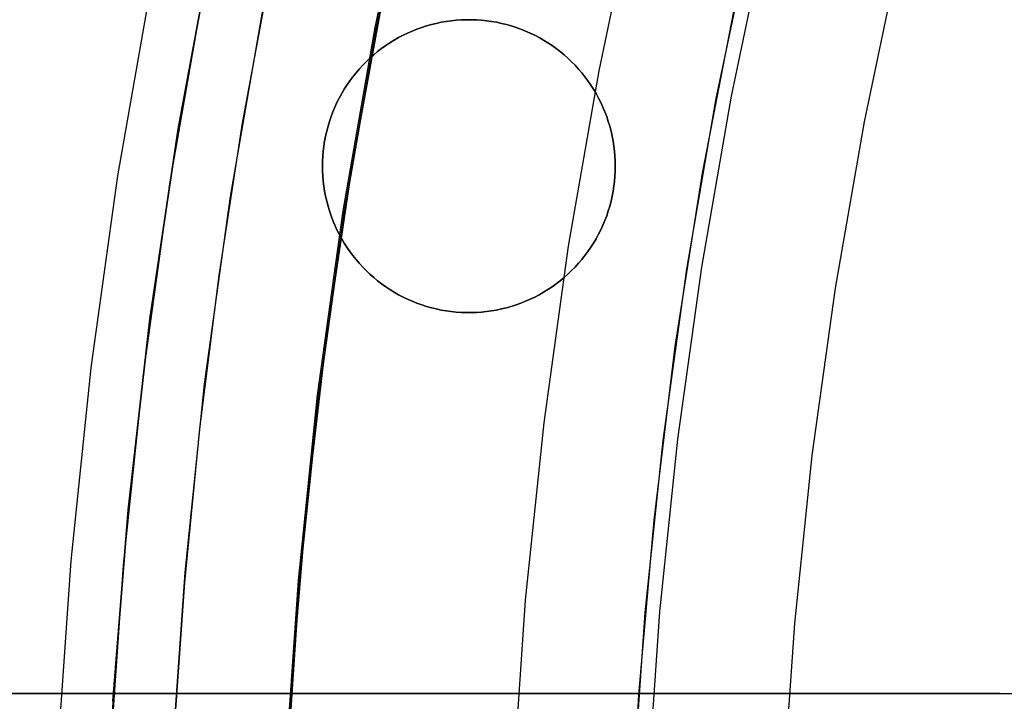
# Model space of a CAD drawing. Header units: millimetres. Extents: x 9001 to 10165, y -167 to 850.
# Tile 45 of 216: x 9533.56 to 9541.97, y 485.78 to 491.6. Entities that reach past the tile are written whole.
import ezdxf

# ---------------------------------------------------------------- set-up
doc = ezdxf.new("R2010")
doc.units = ezdxf.units.MM
for name, color, linetype in [('1', 7, 'Continuous'), ('COLOR EXT', 7, 'Continuous'), ('luz', 7, 'Continuous'), ('PLASTICO NEGRO', 7, 'Continuous')]:
    doc.layers.add(name, color=color, linetype=linetype)

msp = doc.modelspace()

# ---------------------------------------------------------------- linework, layer by layer
at = {"layer": '1', "color": 250, "true_color": 0x111111}
for p, q in [((9536.936, 493.0793, 89.1312), (9536.6095, 491.5257, 89.1312)), ((9536.6095, 491.5257, 92.3996), (9536.936, 493.0793, 92.3996)), ((9539.5111, 490.9226, 98.6312), (9539.8133, 492.3685, 98.6312)), ((9535.4677, 490.7135, 89.1312), (9535.7056, 492.0091, 89.1312)), ((9534.8466, 490.1951, 228.5255), (9535.1282, 491.8104, 228.5255)), ((9536.4026, 490.3406, 95.6679), (9536.6729, 491.8219, 95.6679)), ((9539.3944, 490.2857, 98.6312), (9539.6785, 491.7537, 98.6312)), ((9535.364, 490.0864, 89.1312), (9535.6404, 491.6779, 89.1312)), ((9536.6095, 491.5257, 89.1312), (9536.3368, 489.9618, 89.1312)), ((9536.3368, 489.9618, 92.3996), (9536.6095, 491.5257, 92.3996)), ((9539.2588, 489.4672, 98.6312), (9539.5111, 490.9226, 98.6312)), ((9535.2663, 489.4118, 89.1312), (9535.4677, 490.7135, 89.1312)), ((9536.1806, 488.8514, 95.6679), (9536.4026, 490.3406, 95.6679)), ((9539.1614, 488.8086, 98.6312), (9539.3944, 490.2857, 98.6312)), ((9534.6209, 488.5711, 228.5255), (9534.8466, 490.1951, 228.5255)), ((9535.1425, 488.4864, 89.1312), (9535.364, 490.0864, 89.1312)), ((9536.3368, 489.9618, 89.1312), (9536.1183, 488.3893, 89.1312)), ((9536.1183, 488.3893, 92.3996), (9536.3368, 489.9618, 92.3996)), ((9539.0566, 488.0039, 98.6312), (9539.2588, 489.4672, 98.6312)), ((9535.1016, 488.1049, 89.1312), (9535.2663, 489.4118, 89.1312)), ((9536.0072, 487.3557, 95.6679), (9536.1806, 488.8514, 95.6679)), ((9538.98, 487.3243, 98.6312), (9539.1614, 488.8086, 98.6312)), ((9534.4514, 486.9403, 228.5255), (9534.6209, 488.5711, 228.5255)), ((9534.9761, 486.8797, 89.1312), (9535.1425, 488.4864, 89.1312)), ((9536.1183, 488.3893, 89.1312), (9535.9541, 486.8103, 89.1312)), ((9535.9541, 486.8103, 92.3996), (9536.1183, 488.3893, 92.3996)), ((9534.9735, 486.7938, 89.1312), (9535.1016, 488.1049, 89.1312)), ((9538.9047, 486.5346, 98.6312), (9539.0566, 488.0039, 98.6312)), ((9535.8829, 485.8552, 95.6679), (9536.0072, 487.3557, 95.6679)), ((9538.8502, 485.8346, 98.6312), (9538.98, 487.3243, 98.6312)), ((9534.3383, 485.3046, 228.5255), (9534.4514, 486.9403, 228.5255)), ((9534.8651, 485.2682, 89.1312), (9534.9761, 486.8797, 89.1312)), ((9534.882, 485.4796, 89.1312), (9534.9735, 486.7938, 89.1312)), ((9535.9541, 486.8103, 89.1312), (9535.8446, 485.2265, 89.1312)), ((9535.8446, 485.2265, 92.3996), (9535.9541, 486.8103, 92.3996)), ((9538.8033, 485.061, 98.6312), (9538.9047, 486.5346, 98.6312)), ((9535.808, 484.3515, 95.6679), (9535.8829, 485.8552, 95.6679)), ((9538.7723, 484.3413, 98.6312), (9538.8502, 485.8346, 98.6312))]:
    msp.add_line(p, q, dxfattribs=at)
at = {"layer": '1', "color": 7, "true_color": 0xf4f4f4}
for p, q in [((9541.933, 485.8462, 279.75), (9527.933, 485.8462, 279.75)), ((9527.933, 485.8462, 282.75), (9541.933, 485.8462, 282.75)), ((9541.933, 485.8462, 281.25), (9527.933, 485.8462, 281.25)), ((9534.933, 485.8462, 279.75), (9534.933, 485.8462, 282.75)), ((9542.0366, 485.8444, 279.75), (9541.933, 485.8462, 279.75)), ((9541.933, 485.8462, 282.75), (9542.0366, 485.8444, 282.75)), ((9541.933, 485.8462, 279.75), (9541.933, 485.8462, 282.75)), ((9542.0366, 485.8444, 281.25), (9541.933, 485.8462, 281.25))]:
    msp.add_line(p, q, dxfattribs=at)
at = {"layer": 'COLOR EXT', "color": 30, "true_color": 0xff8d00}
for p, q in [((9537.0381, 491.5427, 21.2621), (9537.0796, 491.5545, 21.2621)), ((9537.0796, 491.5545, 19.1621), (9537.0381, 491.5427, 19.1621)), ((9537.0381, 491.5427, 20.2121), (9537.0796, 491.5545, 20.2121)), ((9537.0796, 491.5545, 21.2621), (9537.1215, 491.5648, 21.2621)), ((9537.1215, 491.5648, 19.1621), (9537.0796, 491.5545, 19.1621)), ((9537.0796, 491.5545, 20.2121), (9537.1215, 491.5648, 20.2121)), ((9537.1215, 491.5648, 21.2621), (9537.1637, 491.5737, 21.2621)), ((9537.1637, 491.5737, 19.1621), (9537.1215, 491.5648, 19.1621)), ((9537.1215, 491.5648, 20.2121), (9537.1637, 491.5737, 20.2121)), ((9537.1637, 491.5737, 21.2621), (9537.2062, 491.5811, 21.2621)), ((9537.2062, 491.5811, 19.1621), (9537.1637, 491.5737, 19.1621)), ((9537.1637, 491.5737, 20.2121), (9537.2062, 491.5811, 20.2121)), ((9537.2062, 491.5811, 21.2621), (9537.249, 491.5871, 21.2621)), ((9537.249, 491.5871, 19.1621), (9537.2062, 491.5811, 19.1621)), ((9537.2062, 491.5811, 20.2121), (9537.249, 491.5871, 20.2121)), ((9537.249, 491.5871, 21.2621), (9537.2919, 491.5915, 21.2621)), ((9537.2919, 491.5915, 19.1621), (9537.249, 491.5871, 19.1621)), ((9537.249, 491.5871, 20.2121), (9537.2919, 491.5915, 20.2121)), ((9537.2919, 491.5915, 21.2621), (9537.3349, 491.5945, 21.2621)), ((9537.3349, 491.5945, 19.1621), (9537.2919, 491.5915, 19.1621)), ((9537.2919, 491.5915, 20.2121), (9537.3349, 491.5945, 20.2121)), ((9537.3349, 491.5945, 21.2621), (9537.3781, 491.596, 21.2621)), ((9537.3781, 491.596, 19.1621), (9537.3349, 491.5945, 19.1621)), ((9537.3349, 491.5945, 20.2121), (9537.3781, 491.596, 20.2121)), ((9537.3781, 491.596, 21.2621), (9537.4212, 491.596, 21.2621)), ((9537.4212, 491.596, 19.1621), (9537.3781, 491.596, 19.1621)), ((9537.3781, 491.596, 20.2121), (9537.4212, 491.596, 20.2121)), ((9537.4212, 491.596, 21.2621), (9537.4643, 491.5945, 21.2621)), ((9537.4643, 491.5945, 19.1621), (9537.4212, 491.596, 19.1621)), ((9537.4212, 491.596, 20.2121), (9537.4643, 491.5945, 20.2121)), ((9537.4643, 491.5945, 21.2621), (9537.5074, 491.5915, 21.2621)), ((9537.5074, 491.5915, 19.1621), (9537.4643, 491.5945, 19.1621)), ((9537.4643, 491.5945, 20.2121), (9537.5074, 491.5915, 20.2121)), ((9537.5074, 491.5915, 21.2621), (9537.5503, 491.5871, 21.2621)), ((9537.5503, 491.5871, 19.1621), (9537.5074, 491.5915, 19.1621)), ((9537.5074, 491.5915, 20.2121), (9537.5503, 491.5871, 20.2121)), ((9537.5503, 491.5871, 21.2621), (9537.5931, 491.5811, 21.2621)), ((9537.5931, 491.5811, 19.1621), (9537.5503, 491.5871, 19.1621)), ((9537.5503, 491.5871, 20.2121), (9537.5931, 491.5811, 20.2121)), ((9537.5931, 491.5811, 21.2621), (9537.6356, 491.5737, 21.2621)), ((9537.6356, 491.5737, 19.1621), (9537.5931, 491.5811, 19.1621)), ((9537.5931, 491.5811, 20.2121), (9537.6356, 491.5737, 20.2121)), ((9537.6356, 491.5737, 21.2621), (9537.6778, 491.5648, 21.2621)), ((9537.6778, 491.5648, 19.1621), (9537.6356, 491.5737, 19.1621)), ((9537.6356, 491.5737, 20.2121), (9537.6778, 491.5648, 20.2121)), ((9537.6778, 491.5648, 21.2621), (9537.7197, 491.5545, 21.2621)), ((9537.7197, 491.5545, 19.1621), (9537.6778, 491.5648, 19.1621)), ((9537.6778, 491.5648, 20.2121), (9537.7197, 491.5545, 20.2121)), ((9537.7197, 491.5545, 21.2621), (9537.7612, 491.5427, 21.2621)), ((9537.7612, 491.5427, 19.1621), (9537.7197, 491.5545, 19.1621)), ((9537.7197, 491.5545, 20.2121), (9537.7612, 491.5427, 20.2121)), ((9536.8379, 491.4629, 21.2621), (9536.8768, 491.4816, 21.2621)), ((9536.8768, 491.4816, 19.1621), (9536.8379, 491.4629, 19.1621)), ((9536.8379, 491.4629, 20.2121), (9536.8768, 491.4816, 20.2121)), ((9536.8768, 491.4816, 21.2621), (9536.9163, 491.4989, 21.2621)), ((9536.9163, 491.4989, 19.1621), (9536.8768, 491.4816, 19.1621)), ((9536.8768, 491.4816, 20.2121), (9536.9163, 491.4989, 20.2121)), ((9536.9163, 491.4989, 21.2621), (9536.9564, 491.5149, 21.2621)), ((9536.9564, 491.5149, 19.1621), (9536.9163, 491.4989, 19.1621)), ((9536.9163, 491.4989, 20.2121), (9536.9564, 491.5149, 20.2121)), ((9536.9564, 491.5149, 21.2621), (9536.997, 491.5295, 21.2621)), ((9536.997, 491.5295, 19.1621), (9536.9564, 491.5149, 19.1621)), ((9536.9564, 491.5149, 20.2121), (9536.997, 491.5295, 20.2121)), ((9536.997, 491.5295, 21.2621), (9537.0381, 491.5427, 21.2621)), ((9537.0381, 491.5427, 19.1621), (9536.997, 491.5295, 19.1621)), ((9536.997, 491.5295, 20.2121), (9537.0381, 491.5427, 20.2121)), ((9537.7612, 491.5427, 21.2621), (9537.8023, 491.5295, 21.2621)), ((9537.8023, 491.5295, 19.1621), (9537.7612, 491.5427, 19.1621)), ((9537.7612, 491.5427, 20.2121), (9537.8023, 491.5295, 20.2121)), ((9537.8023, 491.5295, 21.2621), (9537.8429, 491.5149, 21.2621)), ((9537.8429, 491.5149, 19.1621), (9537.8023, 491.5295, 19.1621)), ((9537.8023, 491.5295, 20.2121), (9537.8429, 491.5149, 20.2121)), ((9537.8429, 491.5149, 21.2621), (9537.883, 491.4989, 21.2621)), ((9537.883, 491.4989, 19.1621), (9537.8429, 491.5149, 19.1621)), ((9537.8429, 491.5149, 20.2121), (9537.883, 491.4989, 20.2121)), ((9537.883, 491.4989, 21.2621), (9537.9225, 491.4816, 21.2621)), ((9537.9225, 491.4816, 19.1621), (9537.883, 491.4989, 19.1621)), ((9537.883, 491.4989, 20.2121), (9537.9225, 491.4816, 20.2121)), ((9537.9225, 491.4816, 21.2621), (9537.9614, 491.4629, 21.2621)), ((9537.9614, 491.4629, 19.1621), (9537.9225, 491.4816, 19.1621)), ((9537.9225, 491.4816, 20.2121), (9537.9614, 491.4629, 20.2121)), ((9536.6896, 491.3749, 21.2621), (9536.7255, 491.3988, 21.2621)), ((9536.7255, 491.3988, 19.1621), (9536.6896, 491.3749, 19.1621)), ((9536.6896, 491.3749, 20.2121), (9536.7255, 491.3988, 20.2121)), ((9536.7255, 491.3988, 21.2621), (9536.7622, 491.4214, 21.2621)), ((9536.7622, 491.4214, 19.1621), (9536.7255, 491.3988, 19.1621)), ((9536.7255, 491.3988, 20.2121), (9536.7622, 491.4214, 20.2121)), ((9536.7622, 491.4214, 21.2621), (9536.7997, 491.4428, 21.2621)), ((9536.7997, 491.4428, 19.1621), (9536.7622, 491.4214, 19.1621)), ((9536.7622, 491.4214, 20.2121), (9536.7997, 491.4428, 20.2121)), ((9536.7997, 491.4428, 21.2621), (9536.8379, 491.4629, 21.2621)), ((9536.8379, 491.4629, 19.1621), (9536.7997, 491.4428, 19.1621)), ((9536.7997, 491.4428, 20.2121), (9536.8379, 491.4629, 20.2121)), ((9537.9614, 491.4629, 21.2621), (9537.9996, 491.4428, 21.2621)), ((9537.9996, 491.4428, 19.1621), (9537.9614, 491.4629, 19.1621)), ((9537.9614, 491.4629, 20.2121), (9537.9996, 491.4428, 20.2121)), ((9537.9996, 491.4428, 21.2621), (9538.0371, 491.4214, 21.2621)), ((9538.0371, 491.4214, 19.1621), (9537.9996, 491.4428, 19.1621)), ((9537.9996, 491.4428, 20.2121), (9538.0371, 491.4214, 20.2121)), ((9538.0371, 491.4214, 21.2621), (9538.0738, 491.3988, 21.2621)), ((9538.0738, 491.3988, 19.1621), (9538.0371, 491.4214, 19.1621)), ((9538.0371, 491.4214, 20.2121), (9538.0738, 491.3988, 20.2121)), ((9538.0738, 491.3988, 21.2621), (9538.1097, 491.3749, 21.2621)), ((9538.1097, 491.3749, 19.1621), (9538.0738, 491.3988, 19.1621)), ((9538.0738, 491.3988, 20.2121), (9538.1097, 491.3749, 20.2121)), ((9536.587, 491.296, 21.2621), (9536.6203, 491.3235, 21.2621)), ((9536.6203, 491.3235, 19.1621), (9536.587, 491.296, 19.1621)), ((9536.587, 491.296, 20.2121), (9536.6203, 491.3235, 20.2121)), ((9536.6203, 491.3235, 21.2621), (9536.6545, 491.3498, 21.2621)), ((9536.6545, 491.3498, 19.1621), (9536.6203, 491.3235, 19.1621)), ((9536.6203, 491.3235, 20.2121), (9536.6545, 491.3498, 20.2121)), ((9536.6545, 491.3498, 21.2621), (9536.6896, 491.3749, 21.2621)), ((9536.6896, 491.3749, 19.1621), (9536.6545, 491.3498, 19.1621)), ((9536.6545, 491.3498, 20.2121), (9536.6896, 491.3749, 20.2121)), ((9538.1097, 491.3749, 21.2621), (9538.1448, 491.3498, 21.2621)), ((9538.1448, 491.3498, 19.1621), (9538.1097, 491.3749, 19.1621)), ((9538.1097, 491.3749, 20.2121), (9538.1448, 491.3498, 20.2121)), ((9538.1448, 491.3498, 21.2621), (9538.179, 491.3235, 21.2621)), ((9538.179, 491.3235, 19.1621), (9538.1448, 491.3498, 19.1621)), ((9538.1448, 491.3498, 20.2121), (9538.179, 491.3235, 20.2121)), ((9538.179, 491.3235, 21.2621), (9538.2123, 491.296, 21.2621)), ((9538.2123, 491.296, 19.1621), (9538.179, 491.3235, 19.1621)), ((9538.179, 491.3235, 20.2121), (9538.2123, 491.296, 20.2121)), ((9536.4932, 491.2069, 21.2621), (9536.5234, 491.2377, 21.2621)), ((9536.5234, 491.2377, 19.1621), (9536.4932, 491.2069, 19.1621)), ((9536.4932, 491.2069, 20.2121), (9536.5234, 491.2377, 20.2121)), ((9536.5234, 491.2377, 21.2621), (9536.5547, 491.2674, 21.2621)), ((9536.5547, 491.2674, 19.1621), (9536.5234, 491.2377, 19.1621)), ((9536.5234, 491.2377, 20.2121), (9536.5547, 491.2674, 20.2121)), ((9536.5547, 491.2674, 21.2621), (9536.587, 491.296, 21.2621)), ((9536.587, 491.296, 19.1621), (9536.5547, 491.2674, 19.1621)), ((9536.5547, 491.2674, 20.2121), (9536.587, 491.296, 20.2121)), ((9538.2123, 491.296, 21.2621), (9538.2446, 491.2674, 21.2621)), ((9538.2446, 491.2674, 19.1621), (9538.2123, 491.296, 19.1621)), ((9538.2123, 491.296, 20.2121), (9538.2446, 491.2674, 20.2121)), ((9538.2446, 491.2674, 21.2621), (9538.2759, 491.2377, 21.2621)), ((9538.2759, 491.2377, 19.1621), (9538.2446, 491.2674, 19.1621)), ((9538.2446, 491.2674, 20.2121), (9538.2759, 491.2377, 20.2121)), ((9538.2759, 491.2377, 21.2621), (9538.3061, 491.2069, 21.2621)), ((9538.3061, 491.2069, 19.1621), (9538.2759, 491.2377, 19.1621)), ((9538.2759, 491.2377, 20.2121), (9538.3061, 491.2069, 20.2121)), ((9536.409, 491.1086, 21.2621), (9536.436, 491.1423, 21.2621)), ((9536.436, 491.1423, 19.1621), (9536.409, 491.1086, 19.1621)), ((9536.409, 491.1086, 20.2121), (9536.436, 491.1423, 20.2121)), ((9536.436, 491.1423, 21.2621), (9536.464, 491.1751, 21.2621)), ((9536.464, 491.1751, 19.1621), (9536.436, 491.1423, 19.1621)), ((9536.436, 491.1423, 20.2121), (9536.464, 491.1751, 20.2121)), ((9536.464, 491.1751, 21.2621), (9536.4932, 491.2069, 21.2621)), ((9536.4932, 491.2069, 19.1621), (9536.464, 491.1751, 19.1621)), ((9536.464, 491.1751, 20.2121), (9536.4932, 491.2069, 20.2121)), ((9538.3061, 491.2069, 21.2621), (9538.3353, 491.1751, 21.2621)), ((9538.3353, 491.1751, 19.1621), (9538.3061, 491.2069, 19.1621)), ((9538.3061, 491.2069, 20.2121), (9538.3353, 491.1751, 20.2121)), ((9538.3353, 491.1751, 21.2621), (9538.3633, 491.1423, 21.2621)), ((9538.3633, 491.1423, 19.1621), (9538.3353, 491.1751, 19.1621)), ((9538.3353, 491.1751, 20.2121), (9538.3633, 491.1423, 20.2121)), ((9538.3633, 491.1423, 21.2621), (9538.3902, 491.1086, 21.2621)), ((9538.3902, 491.1086, 19.1621), (9538.3633, 491.1423, 19.1621)), ((9538.3633, 491.1423, 20.2121), (9538.3902, 491.1086, 20.2121)), ((9536.3588, 491.0384, 21.2621), (9536.3833, 491.0739, 21.2621)), ((9536.3833, 491.0739, 19.1621), (9536.3588, 491.0384, 19.1621)), ((9536.3588, 491.0384, 20.2121), (9536.3833, 491.0739, 20.2121)), ((9536.3833, 491.0739, 21.2621), (9536.409, 491.1086, 21.2621)), ((9536.409, 491.1086, 19.1621), (9536.3833, 491.0739, 19.1621)), ((9536.3833, 491.0739, 20.2121), (9536.409, 491.1086, 20.2121)), ((9538.3902, 491.1086, 21.2621), (9538.416, 491.0739, 21.2621)), ((9538.416, 491.0739, 19.1621), (9538.3902, 491.1086, 19.1621)), ((9538.3902, 491.1086, 20.2121), (9538.416, 491.0739, 20.2121)), ((9538.416, 491.0739, 21.2621), (9538.4405, 491.0384, 21.2621)), ((9538.4405, 491.0384, 19.1621), (9538.416, 491.0739, 19.1621)), ((9538.416, 491.0739, 20.2121), (9538.4405, 491.0384, 20.2121)), ((9536.2928, 490.9271, 21.2621), (9536.3135, 490.9649, 21.2621)), ((9536.3135, 490.9649, 19.1621), (9536.2928, 490.9271, 19.1621)), ((9536.2928, 490.9271, 20.2121), (9536.3135, 490.9649, 20.2121)), ((9536.3135, 490.9649, 21.2621), (9536.3355, 491.0021, 21.2621)), ((9536.3355, 491.0021, 19.1621), (9536.3135, 490.9649, 19.1621)), ((9536.3135, 490.9649, 20.2121), (9536.3355, 491.0021, 20.2121)), ((9536.3355, 491.0021, 21.2621), (9536.3588, 491.0384, 21.2621)), ((9536.3588, 491.0384, 19.1621), (9536.3355, 491.0021, 19.1621)), ((9536.3355, 491.0021, 20.2121), (9536.3588, 491.0384, 20.2121)), ((9538.4405, 491.0384, 21.2621), (9538.4637, 491.0021, 21.2621)), ((9538.4637, 491.0021, 19.1621), (9538.4405, 491.0384, 19.1621)), ((9538.4405, 491.0384, 20.2121), (9538.4637, 491.0021, 20.2121)), ((9538.4637, 491.0021, 21.2621), (9538.4858, 490.9649, 21.2621)), ((9538.4858, 490.9649, 19.1621), (9538.4637, 491.0021, 19.1621)), ((9538.4637, 491.0021, 20.2121), (9538.4858, 490.9649, 20.2121)), ((9538.4858, 490.9649, 21.2621), (9538.5065, 490.9271, 21.2621)), ((9538.5065, 490.9271, 19.1621), (9538.4858, 490.9649, 19.1621)), ((9538.4858, 490.9649, 20.2121), (9538.5065, 490.9271, 20.2121)), ((9536.2554, 490.8493, 21.2621), (9536.2734, 490.8885, 21.2621)), ((9536.2734, 490.8885, 19.1621), (9536.2554, 490.8493, 19.1621)), ((9536.2554, 490.8493, 20.2121), (9536.2734, 490.8885, 20.2121)), ((9536.2734, 490.8885, 21.2621), (9536.2928, 490.9271, 21.2621)), ((9536.2928, 490.9271, 19.1621), (9536.2734, 490.8885, 19.1621)), ((9536.2734, 490.8885, 20.2121), (9536.2928, 490.9271, 20.2121)), ((9538.5065, 490.9271, 21.2621), (9538.5259, 490.8885, 21.2621)), ((9538.5259, 490.8885, 19.1621), (9538.5065, 490.9271, 19.1621)), ((9538.5065, 490.9271, 20.2121), (9538.5259, 490.8885, 20.2121)), ((9538.5259, 490.8885, 21.2621), (9538.5439, 490.8493, 21.2621)), ((9538.5439, 490.8493, 19.1621), (9538.5259, 490.8885, 19.1621)), ((9538.5259, 490.8885, 20.2121), (9538.5439, 490.8493, 20.2121)), ((9536.2234, 490.7692, 21.2621), (9536.2387, 490.8095, 21.2621)), ((9536.2387, 490.8095, 19.1621), (9536.2234, 490.7692, 19.1621)), ((9536.2234, 490.7692, 20.2121), (9536.2387, 490.8095, 20.2121)), ((9536.2387, 490.8095, 21.2621), (9536.2554, 490.8493, 21.2621)), ((9536.2554, 490.8493, 19.1621), (9536.2387, 490.8095, 19.1621)), ((9536.2387, 490.8095, 20.2121), (9536.2554, 490.8493, 20.2121)), ((9538.5439, 490.8493, 21.2621), (9538.5606, 490.8095, 21.2621)), ((9538.5606, 490.8095, 19.1621), (9538.5439, 490.8493, 19.1621)), ((9538.5439, 490.8493, 20.2121), (9538.5606, 490.8095, 20.2121)), ((9538.5606, 490.8095, 21.2621), (9538.5759, 490.7692, 21.2621)), ((9538.5759, 490.7692, 19.1621), (9538.5606, 490.8095, 19.1621)), ((9538.5606, 490.8095, 20.2121), (9538.5759, 490.7692, 20.2121)), ((9536.197, 490.687, 21.2621), (9536.2095, 490.7283, 21.2621)), ((9536.2095, 490.7283, 19.1621), (9536.197, 490.687, 19.1621)), ((9536.197, 490.687, 20.2121), (9536.2095, 490.7283, 20.2121)), ((9536.2095, 490.7283, 21.2621), (9536.2234, 490.7692, 21.2621)), ((9536.2234, 490.7692, 19.1621), (9536.2095, 490.7283, 19.1621)), ((9536.2095, 490.7283, 20.2121), (9536.2234, 490.7692, 20.2121)), ((9538.5759, 490.7692, 21.2621), (9538.5898, 490.7283, 21.2621)), ((9538.5898, 490.7283, 19.1621), (9538.5759, 490.7692, 19.1621)), ((9538.5759, 490.7692, 20.2121), (9538.5898, 490.7283, 20.2121)), ((9538.5898, 490.7283, 21.2621), (9538.6023, 490.687, 21.2621)), ((9538.6023, 490.687, 19.1621), (9538.5898, 490.7283, 19.1621)), ((9538.5898, 490.7283, 20.2121), (9538.6023, 490.687, 20.2121)), ((9536.1764, 490.6032, 21.2621), (9536.186, 490.6453, 21.2621)), ((9536.186, 490.6453, 19.1621), (9536.1764, 490.6032, 19.1621)), ((9536.1764, 490.6032, 20.2121), (9536.186, 490.6453, 20.2121)), ((9536.186, 490.6453, 21.2621), (9536.197, 490.687, 21.2621)), ((9536.197, 490.687, 19.1621), (9536.186, 490.6453, 19.1621)), ((9536.186, 490.6453, 20.2121), (9536.197, 490.687, 20.2121)), ((9538.6023, 490.687, 21.2621), (9538.6133, 490.6453, 21.2621)), ((9538.6133, 490.6453, 19.1621), (9538.6023, 490.687, 19.1621)), ((9538.6023, 490.687, 20.2121), (9538.6133, 490.6453, 20.2121)), ((9538.6133, 490.6453, 21.2621), (9538.6229, 490.6032, 21.2621)), ((9538.6229, 490.6032, 19.1621), (9538.6133, 490.6453, 19.1621)), ((9538.6133, 490.6453, 20.2121), (9538.6229, 490.6032, 20.2121)), ((9536.1615, 490.5182, 21.2621), (9536.1682, 490.5609, 21.2621)), ((9536.1682, 490.5609, 19.1621), (9536.1615, 490.5182, 19.1621)), ((9536.1615, 490.5182, 20.2121), (9536.1682, 490.5609, 20.2121)), ((9536.1682, 490.5609, 21.2621), (9536.1764, 490.6032, 21.2621)), ((9536.1764, 490.6032, 19.1621), (9536.1682, 490.5609, 19.1621)), ((9536.1682, 490.5609, 20.2121), (9536.1764, 490.6032, 20.2121)), ((9538.6229, 490.6032, 21.2621), (9538.6311, 490.5609, 21.2621)), ((9538.6311, 490.5609, 19.1621), (9538.6229, 490.6032, 19.1621)), ((9538.6229, 490.6032, 20.2121), (9538.6311, 490.5609, 20.2121)), ((9538.6311, 490.5609, 21.2621), (9538.6377, 490.5182, 21.2621)), ((9538.6377, 490.5182, 19.1621), (9538.6311, 490.5609, 19.1621)), ((9538.6311, 490.5609, 20.2121), (9538.6377, 490.5182, 20.2121)), ((9536.1526, 490.4324, 21.2621), (9536.1563, 490.4754, 21.2621)), ((9536.1563, 490.4754, 19.1621), (9536.1526, 490.4324, 19.1621)), ((9536.1526, 490.4324, 20.2121), (9536.1563, 490.4754, 20.2121)), ((9536.1563, 490.4754, 21.2621), (9536.1615, 490.5182, 21.2621)), ((9536.1615, 490.5182, 19.1621), (9536.1563, 490.4754, 19.1621)), ((9536.1563, 490.4754, 20.2121), (9536.1615, 490.5182, 20.2121)), ((9538.6377, 490.5182, 21.2621), (9538.6429, 490.4754, 21.2621)), ((9538.6429, 490.4754, 19.1621), (9538.6377, 490.5182, 19.1621)), ((9538.6377, 490.5182, 20.2121), (9538.6429, 490.4754, 20.2121)), ((9538.6429, 490.4754, 21.2621), (9538.6467, 490.4324, 21.2621)), ((9538.6467, 490.4324, 19.1621), (9538.6429, 490.4754, 19.1621)), ((9538.6429, 490.4754, 20.2121), (9538.6467, 490.4324, 20.2121)), ((9536.1496, 490.3462, 21.2621), (9536.1504, 490.3893, 21.2621)), ((9536.1504, 490.3893, 19.1621), (9536.1496, 490.3462, 19.1621)), ((9536.1496, 490.3462, 20.2121), (9536.1504, 490.3893, 20.2121)), ((9536.1504, 490.3893, 21.2621), (9536.1526, 490.4324, 21.2621)), ((9536.1526, 490.4324, 19.1621), (9536.1504, 490.3893, 19.1621)), ((9536.1504, 490.3893, 20.2121), (9536.1526, 490.4324, 20.2121)), ((9538.6467, 490.4324, 21.2621), (9538.6489, 490.3893, 21.2621)), ((9538.6489, 490.3893, 19.1621), (9538.6467, 490.4324, 19.1621)), ((9538.6467, 490.4324, 20.2121), (9538.6489, 490.3893, 20.2121)), ((9538.6489, 490.3893, 21.2621), (9538.6496, 490.3462, 21.2621)), ((9538.6496, 490.3462, 19.1621), (9538.6489, 490.3893, 19.1621)), ((9538.6489, 490.3893, 20.2121), (9538.6496, 490.3462, 20.2121)), ((9536.1504, 490.303, 21.2621), (9536.1496, 490.3462, 21.2621)), ((9536.1496, 490.3462, 19.1621), (9536.1504, 490.303, 19.1621)), ((9536.1496, 490.3462, 21.2621), (9536.1496, 490.3462, 19.1621)), ((9536.1504, 490.303, 20.2121), (9536.1496, 490.3462, 20.2121)), ((9536.1526, 490.2599, 21.2621), (9536.1504, 490.303, 21.2621)), ((9536.1504, 490.303, 19.1621), (9536.1526, 490.2599, 19.1621)), ((9536.1526, 490.2599, 20.2121), (9536.1504, 490.303, 20.2121)), ((9538.6489, 490.303, 21.2621), (9538.6467, 490.2599, 21.2621)), ((9538.6467, 490.2599, 19.1621), (9538.6489, 490.303, 19.1621)), ((9538.6489, 490.303, 20.2121), (9538.6467, 490.2599, 20.2121)), ((9538.6496, 490.3462, 21.2621), (9538.6489, 490.303, 21.2621)), ((9538.6489, 490.303, 19.1621), (9538.6496, 490.3462, 19.1621)), ((9538.6496, 490.3462, 20.2121), (9538.6489, 490.303, 20.2121)), ((9538.6496, 490.3462, 19.1621), (9538.6496, 490.3462, 21.2621)), ((9536.1563, 490.2169, 21.2621), (9536.1526, 490.2599, 21.2621)), ((9536.1526, 490.2599, 19.1621), (9536.1563, 490.2169, 19.1621)), ((9536.1563, 490.2169, 20.2121), (9536.1526, 490.2599, 20.2121)), ((9536.1615, 490.1741, 21.2621), (9536.1563, 490.2169, 21.2621)), ((9536.1563, 490.2169, 19.1621), (9536.1615, 490.1741, 19.1621)), ((9536.1615, 490.1741, 20.2121), (9536.1563, 490.2169, 20.2121)), ((9538.6429, 490.2169, 21.2621), (9538.6377, 490.1741, 21.2621)), ((9538.6377, 490.1741, 19.1621), (9538.6429, 490.2169, 19.1621)), ((9538.6429, 490.2169, 20.2121), (9538.6377, 490.1741, 20.2121)), ((9538.6467, 490.2599, 21.2621), (9538.6429, 490.2169, 21.2621)), ((9538.6429, 490.2169, 19.1621), (9538.6467, 490.2599, 19.1621)), ((9538.6467, 490.2599, 20.2121), (9538.6429, 490.2169, 20.2121)), ((9536.1682, 490.1315, 21.2621), (9536.1615, 490.1741, 21.2621)), ((9536.1615, 490.1741, 19.1621), (9536.1682, 490.1315, 19.1621)), ((9536.1682, 490.1315, 20.2121), (9536.1615, 490.1741, 20.2121)), ((9536.1764, 490.0891, 21.2621), (9536.1682, 490.1315, 21.2621)), ((9536.1682, 490.1315, 19.1621), (9536.1764, 490.0891, 19.1621)), ((9536.1764, 490.0891, 20.2121), (9536.1682, 490.1315, 20.2121)), ((9538.6311, 490.1315, 21.2621), (9538.6229, 490.0891, 21.2621)), ((9538.6229, 490.0891, 19.1621), (9538.6311, 490.1315, 19.1621)), ((9538.6311, 490.1315, 20.2121), (9538.6229, 490.0891, 20.2121)), ((9538.6377, 490.1741, 21.2621), (9538.6311, 490.1315, 21.2621)), ((9538.6311, 490.1315, 19.1621), (9538.6377, 490.1741, 19.1621)), ((9538.6377, 490.1741, 20.2121), (9538.6311, 490.1315, 20.2121)), ((9536.186, 490.047, 21.2621), (9536.1764, 490.0891, 21.2621)), ((9536.1764, 490.0891, 19.1621), (9536.186, 490.047, 19.1621)), ((9536.186, 490.047, 20.2121), (9536.1764, 490.0891, 20.2121)), ((9536.197, 490.0053, 21.2621), (9536.186, 490.047, 21.2621)), ((9536.186, 490.047, 19.1621), (9536.197, 490.0053, 19.1621)), ((9536.197, 490.0053, 20.2121), (9536.186, 490.047, 20.2121)), ((9538.6133, 490.047, 21.2621), (9538.6023, 490.0053, 21.2621)), ((9538.6023, 490.0053, 19.1621), (9538.6133, 490.047, 19.1621)), ((9538.6133, 490.047, 20.2121), (9538.6023, 490.0053, 20.2121)), ((9538.6229, 490.0891, 21.2621), (9538.6133, 490.047, 21.2621)), ((9538.6133, 490.047, 19.1621), (9538.6229, 490.0891, 19.1621)), ((9538.6229, 490.0891, 20.2121), (9538.6133, 490.047, 20.2121)), ((9536.2095, 489.964, 21.2621), (9536.197, 490.0053, 21.2621)), ((9536.197, 490.0053, 19.1621), (9536.2095, 489.964, 19.1621)), ((9536.2095, 489.964, 20.2121), (9536.197, 490.0053, 20.2121)), ((9536.2234, 489.9232, 21.2621), (9536.2095, 489.964, 21.2621)), ((9536.2095, 489.964, 19.1621), (9536.2234, 489.9232, 19.1621)), ((9536.2234, 489.9232, 20.2121), (9536.2095, 489.964, 20.2121)), ((9538.5898, 489.964, 21.2621), (9538.5759, 489.9232, 21.2621)), ((9538.5759, 489.9232, 19.1621), (9538.5898, 489.964, 19.1621)), ((9538.5898, 489.964, 20.2121), (9538.5759, 489.9232, 20.2121)), ((9538.6023, 490.0053, 21.2621), (9538.5898, 489.964, 21.2621)), ((9538.5898, 489.964, 19.1621), (9538.6023, 490.0053, 19.1621)), ((9538.6023, 490.0053, 20.2121), (9538.5898, 489.964, 20.2121)), ((9536.2387, 489.8828, 21.2621), (9536.2234, 489.9232, 21.2621)), ((9536.2234, 489.9232, 19.1621), (9536.2387, 489.8828, 19.1621)), ((9536.2387, 489.8828, 20.2121), (9536.2234, 489.9232, 20.2121)), ((9536.2554, 489.843, 21.2621), (9536.2387, 489.8828, 21.2621)), ((9536.2387, 489.8828, 19.1621), (9536.2554, 489.843, 19.1621)), ((9536.2554, 489.843, 20.2121), (9536.2387, 489.8828, 20.2121)), ((9538.5606, 489.8828, 21.2621), (9538.5439, 489.843, 21.2621)), ((9538.5439, 489.843, 19.1621), (9538.5606, 489.8828, 19.1621)), ((9538.5606, 489.8828, 20.2121), (9538.5439, 489.843, 20.2121)), ((9538.5759, 489.9232, 21.2621), (9538.5606, 489.8828, 21.2621)), ((9538.5606, 489.8828, 19.1621), (9538.5759, 489.9232, 19.1621)), ((9538.5759, 489.9232, 20.2121), (9538.5606, 489.8828, 20.2121)), ((9536.2734, 489.8038, 21.2621), (9536.2554, 489.843, 21.2621)), ((9536.2554, 489.843, 19.1621), (9536.2734, 489.8038, 19.1621)), ((9536.2734, 489.8038, 20.2121), (9536.2554, 489.843, 20.2121)), ((9536.2928, 489.7653, 21.2621), (9536.2734, 489.8038, 21.2621)), ((9536.2734, 489.8038, 19.1621), (9536.2928, 489.7653, 19.1621)), ((9536.2928, 489.7653, 20.2121), (9536.2734, 489.8038, 20.2121)), ((9538.5259, 489.8038, 21.2621), (9538.5065, 489.7653, 21.2621)), ((9538.5065, 489.7653, 19.1621), (9538.5259, 489.8038, 19.1621)), ((9538.5259, 489.8038, 20.2121), (9538.5065, 489.7653, 20.2121)), ((9538.5439, 489.843, 21.2621), (9538.5259, 489.8038, 21.2621)), ((9538.5259, 489.8038, 19.1621), (9538.5439, 489.843, 19.1621)), ((9538.5439, 489.843, 20.2121), (9538.5259, 489.8038, 20.2121)), ((9536.3135, 489.7274, 21.2621), (9536.2928, 489.7653, 21.2621)), ((9536.2928, 489.7653, 19.1621), (9536.3135, 489.7274, 19.1621)), ((9536.3135, 489.7274, 20.2121), (9536.2928, 489.7653, 20.2121)), ((9536.3355, 489.6903, 21.2621), (9536.3135, 489.7274, 21.2621)), ((9536.3135, 489.7274, 19.1621), (9536.3355, 489.6903, 19.1621)), ((9536.3355, 489.6903, 20.2121), (9536.3135, 489.7274, 20.2121)), ((9538.4858, 489.7274, 21.2621), (9538.4637, 489.6903, 21.2621)), ((9538.4637, 489.6903, 19.1621), (9538.4858, 489.7274, 19.1621)), ((9538.4858, 489.7274, 20.2121), (9538.4637, 489.6903, 20.2121)), ((9538.5065, 489.7653, 21.2621), (9538.4858, 489.7274, 21.2621)), ((9538.4858, 489.7274, 19.1621), (9538.5065, 489.7653, 19.1621)), ((9538.5065, 489.7653, 20.2121), (9538.4858, 489.7274, 20.2121)), ((9536.3588, 489.654, 21.2621), (9536.3355, 489.6903, 21.2621)), ((9536.3355, 489.6903, 19.1621), (9536.3588, 489.654, 19.1621)), ((9536.3588, 489.654, 20.2121), (9536.3355, 489.6903, 20.2121)), ((9536.3833, 489.6184, 21.2621), (9536.3588, 489.654, 21.2621)), ((9536.3588, 489.654, 19.1621), (9536.3833, 489.6184, 19.1621)), ((9536.3833, 489.6184, 20.2121), (9536.3588, 489.654, 20.2121)), ((9538.4405, 489.654, 21.2621), (9538.416, 489.6184, 21.2621)), ((9538.416, 489.6184, 19.1621), (9538.4405, 489.654, 19.1621)), ((9538.4405, 489.654, 20.2121), (9538.416, 489.6184, 20.2121)), ((9538.4637, 489.6903, 21.2621), (9538.4405, 489.654, 21.2621)), ((9538.4405, 489.654, 19.1621), (9538.4637, 489.6903, 19.1621)), ((9538.4637, 489.6903, 20.2121), (9538.4405, 489.654, 20.2121)), ((9536.409, 489.5838, 21.2621), (9536.3833, 489.6184, 21.2621)), ((9536.3833, 489.6184, 19.1621), (9536.409, 489.5838, 19.1621)), ((9536.409, 489.5838, 20.2121), (9536.3833, 489.6184, 20.2121)), ((9536.436, 489.5501, 21.2621), (9536.409, 489.5838, 21.2621)), ((9536.409, 489.5838, 19.1621), (9536.436, 489.5501, 19.1621)), ((9536.436, 489.5501, 20.2121), (9536.409, 489.5838, 20.2121)), ((9536.464, 489.5173, 21.2621), (9536.436, 489.5501, 21.2621)), ((9536.436, 489.5501, 19.1621), (9536.464, 489.5173, 19.1621)), ((9536.464, 489.5173, 20.2121), (9536.436, 489.5501, 20.2121)), ((9538.3633, 489.5501, 21.2621), (9538.3353, 489.5173, 21.2621)), ((9538.3353, 489.5173, 19.1621), (9538.3633, 489.5501, 19.1621)), ((9538.3633, 489.5501, 20.2121), (9538.3353, 489.5173, 20.2121)), ((9538.3902, 489.5838, 21.2621), (9538.3633, 489.5501, 21.2621)), ((9538.3633, 489.5501, 19.1621), (9538.3902, 489.5838, 19.1621)), ((9538.3902, 489.5838, 20.2121), (9538.3633, 489.5501, 20.2121)), ((9538.416, 489.6184, 21.2621), (9538.3902, 489.5838, 21.2621)), ((9538.3902, 489.5838, 19.1621), (9538.416, 489.6184, 19.1621)), ((9538.416, 489.6184, 20.2121), (9538.3902, 489.5838, 20.2121)), ((9536.4932, 489.4855, 21.2621), (9536.464, 489.5173, 21.2621)), ((9536.464, 489.5173, 19.1621), (9536.4932, 489.4855, 19.1621)), ((9536.4932, 489.4855, 20.2121), (9536.464, 489.5173, 20.2121)), ((9536.5234, 489.4547, 21.2621), (9536.4932, 489.4855, 21.2621)), ((9536.4932, 489.4855, 19.1621), (9536.5234, 489.4547, 19.1621)), ((9536.5234, 489.4547, 20.2121), (9536.4932, 489.4855, 20.2121)), ((9536.5547, 489.425, 21.2621), (9536.5234, 489.4547, 21.2621)), ((9536.5234, 489.4547, 19.1621), (9536.5547, 489.425, 19.1621)), ((9536.5547, 489.425, 20.2121), (9536.5234, 489.4547, 20.2121)), ((9538.2759, 489.4547, 21.2621), (9538.2446, 489.425, 21.2621)), ((9538.2446, 489.425, 19.1621), (9538.2759, 489.4547, 19.1621)), ((9538.2759, 489.4547, 20.2121), (9538.2446, 489.425, 20.2121)), ((9538.3061, 489.4855, 21.2621), (9538.2759, 489.4547, 21.2621)), ((9538.2759, 489.4547, 19.1621), (9538.3061, 489.4855, 19.1621)), ((9538.3061, 489.4855, 20.2121), (9538.2759, 489.4547, 20.2121)), ((9538.3353, 489.5173, 21.2621), (9538.3061, 489.4855, 21.2621)), ((9538.3061, 489.4855, 19.1621), (9538.3353, 489.5173, 19.1621)), ((9538.3353, 489.5173, 20.2121), (9538.3061, 489.4855, 20.2121)), ((9536.587, 489.3964, 21.2621), (9536.5547, 489.425, 21.2621)), ((9536.5547, 489.425, 19.1621), (9536.587, 489.3964, 19.1621)), ((9536.587, 489.3964, 20.2121), (9536.5547, 489.425, 20.2121)), ((9536.6203, 489.3689, 21.2621), (9536.587, 489.3964, 21.2621)), ((9536.587, 489.3964, 19.1621), (9536.6203, 489.3689, 19.1621)), ((9536.6203, 489.3689, 20.2121), (9536.587, 489.3964, 20.2121)), ((9536.6545, 489.3426, 21.2621), (9536.6203, 489.3689, 21.2621)), ((9536.6203, 489.3689, 19.1621), (9536.6545, 489.3426, 19.1621)), ((9536.6545, 489.3426, 20.2121), (9536.6203, 489.3689, 20.2121)), ((9538.179, 489.3689, 21.2621), (9538.1448, 489.3426, 21.2621)), ((9538.1448, 489.3426, 19.1621), (9538.179, 489.3689, 19.1621)), ((9538.179, 489.3689, 20.2121), (9538.1448, 489.3426, 20.2121)), ((9538.2123, 489.3964, 21.2621), (9538.179, 489.3689, 21.2621)), ((9538.179, 489.3689, 19.1621), (9538.2123, 489.3964, 19.1621)), ((9538.2123, 489.3964, 20.2121), (9538.179, 489.3689, 20.2121)), ((9538.2446, 489.425, 21.2621), (9538.2123, 489.3964, 21.2621)), ((9538.2123, 489.3964, 19.1621), (9538.2446, 489.425, 19.1621)), ((9538.2446, 489.425, 20.2121), (9538.2123, 489.3964, 20.2121)), ((9536.6896, 489.3174, 21.2621), (9536.6545, 489.3426, 21.2621)), ((9536.6545, 489.3426, 19.1621), (9536.6896, 489.3174, 19.1621)), ((9536.6896, 489.3174, 20.2121), (9536.6545, 489.3426, 20.2121)), ((9536.7255, 489.2935, 21.2621), (9536.6896, 489.3174, 21.2621)), ((9536.6896, 489.3174, 19.1621), (9536.7255, 489.2935, 19.1621)), ((9536.7255, 489.2935, 20.2121), (9536.6896, 489.3174, 20.2121)), ((9536.7622, 489.2709, 21.2621), (9536.7255, 489.2935, 21.2621)), ((9536.7255, 489.2935, 19.1621), (9536.7622, 489.2709, 19.1621)), ((9536.7622, 489.2709, 20.2121), (9536.7255, 489.2935, 20.2121)), ((9538.0738, 489.2935, 21.2621), (9538.0371, 489.2709, 21.2621)), ((9538.0371, 489.2709, 19.1621), (9538.0738, 489.2935, 19.1621)), ((9538.0738, 489.2935, 20.2121), (9538.0371, 489.2709, 20.2121)), ((9538.1097, 489.3174, 21.2621), (9538.0738, 489.2935, 21.2621)), ((9538.0738, 489.2935, 19.1621), (9538.1097, 489.3174, 19.1621)), ((9538.1097, 489.3174, 20.2121), (9538.0738, 489.2935, 20.2121)), ((9538.1448, 489.3426, 21.2621), (9538.1097, 489.3174, 21.2621)), ((9538.1097, 489.3174, 19.1621), (9538.1448, 489.3426, 19.1621)), ((9538.1448, 489.3426, 20.2121), (9538.1097, 489.3174, 20.2121)), ((9536.7997, 489.2495, 21.2621), (9536.7622, 489.2709, 21.2621)), ((9536.7622, 489.2709, 19.1621), (9536.7997, 489.2495, 19.1621)), ((9536.7997, 489.2495, 20.2121), (9536.7622, 489.2709, 20.2121)), ((9536.8379, 489.2295, 21.2621), (9536.7997, 489.2495, 21.2621)), ((9536.7997, 489.2495, 19.1621), (9536.8379, 489.2295, 19.1621)), ((9536.8379, 489.2295, 20.2121), (9536.7997, 489.2495, 20.2121)), ((9536.8768, 489.2108, 21.2621), (9536.8379, 489.2295, 21.2621)), ((9536.8379, 489.2295, 19.1621), (9536.8768, 489.2108, 19.1621)), ((9536.8768, 489.2108, 20.2121), (9536.8379, 489.2295, 20.2121)), ((9536.9163, 489.1934, 21.2621), (9536.8768, 489.2108, 21.2621)), ((9536.8768, 489.2108, 19.1621), (9536.9163, 489.1934, 19.1621)), ((9536.9163, 489.1934, 20.2121), (9536.8768, 489.2108, 20.2121)), ((9537.9225, 489.2108, 21.2621), (9537.883, 489.1934, 21.2621)), ((9537.883, 489.1934, 19.1621), (9537.9225, 489.2108, 19.1621)), ((9537.9225, 489.2108, 20.2121), (9537.883, 489.1934, 20.2121)), ((9537.9614, 489.2295, 21.2621), (9537.9225, 489.2108, 21.2621)), ((9537.9225, 489.2108, 19.1621), (9537.9614, 489.2295, 19.1621)), ((9537.9614, 489.2295, 20.2121), (9537.9225, 489.2108, 20.2121)), ((9537.9996, 489.2495, 21.2621), (9537.9614, 489.2295, 21.2621)), ((9537.9614, 489.2295, 19.1621), (9537.9996, 489.2495, 19.1621)), ((9537.9996, 489.2495, 20.2121), (9537.9614, 489.2295, 20.2121)), ((9538.0371, 489.2709, 21.2621), (9537.9996, 489.2495, 21.2621)), ((9537.9996, 489.2495, 19.1621), (9538.0371, 489.2709, 19.1621)), ((9538.0371, 489.2709, 20.2121), (9537.9996, 489.2495, 20.2121)), ((9536.9564, 489.1774, 21.2621), (9536.9163, 489.1934, 21.2621)), ((9536.9163, 489.1934, 19.1621), (9536.9564, 489.1774, 19.1621)), ((9536.9564, 489.1774, 20.2121), (9536.9163, 489.1934, 20.2121)), ((9536.997, 489.1628, 21.2621), (9536.9564, 489.1774, 21.2621)), ((9536.9564, 489.1774, 19.1621), (9536.997, 489.1628, 19.1621)), ((9536.997, 489.1628, 20.2121), (9536.9564, 489.1774, 20.2121)), ((9537.0381, 489.1496, 21.2621), (9536.997, 489.1628, 21.2621)), ((9536.997, 489.1628, 19.1621), (9537.0381, 489.1496, 19.1621)), ((9537.0381, 489.1496, 20.2121), (9536.997, 489.1628, 20.2121)), ((9537.0796, 489.1378, 21.2621), (9537.0381, 489.1496, 21.2621)), ((9537.0381, 489.1496, 19.1621), (9537.0796, 489.1378, 19.1621)), ((9537.0796, 489.1378, 20.2121), (9537.0381, 489.1496, 20.2121)), ((9537.1215, 489.1275, 21.2621), (9537.0796, 489.1378, 21.2621)), ((9537.0796, 489.1378, 19.1621), (9537.1215, 489.1275, 19.1621)), ((9537.1215, 489.1275, 20.2121), (9537.0796, 489.1378, 20.2121)), ((9537.1637, 489.1186, 21.2621), (9537.1215, 489.1275, 21.2621)), ((9537.1215, 489.1275, 19.1621), (9537.1637, 489.1186, 19.1621)), ((9537.1637, 489.1186, 20.2121), (9537.1215, 489.1275, 20.2121)), ((9537.2062, 489.1112, 21.2621), (9537.1637, 489.1186, 21.2621)), ((9537.1637, 489.1186, 19.1621), (9537.2062, 489.1112, 19.1621)), ((9537.2062, 489.1112, 20.2121), (9537.1637, 489.1186, 20.2121)), ((9537.6356, 489.1186, 21.2621), (9537.5931, 489.1112, 21.2621)), ((9537.5931, 489.1112, 19.1621), (9537.6356, 489.1186, 19.1621)), ((9537.6356, 489.1186, 20.2121), (9537.5931, 489.1112, 20.2121)), ((9537.6778, 489.1275, 21.2621), (9537.6356, 489.1186, 21.2621)), ((9537.6356, 489.1186, 19.1621), (9537.6778, 489.1275, 19.1621)), ((9537.6778, 489.1275, 20.2121), (9537.6356, 489.1186, 20.2121)), ((9537.7197, 489.1378, 21.2621), (9537.6778, 489.1275, 21.2621)), ((9537.6778, 489.1275, 19.1621), (9537.7197, 489.1378, 19.1621)), ((9537.7197, 489.1378, 20.2121), (9537.6778, 489.1275, 20.2121)), ((9537.7612, 489.1496, 21.2621), (9537.7197, 489.1378, 21.2621)), ((9537.7197, 489.1378, 19.1621), (9537.7612, 489.1496, 19.1621)), ((9537.7612, 489.1496, 20.2121), (9537.7197, 489.1378, 20.2121)), ((9537.8023, 489.1628, 21.2621), (9537.7612, 489.1496, 21.2621)), ((9537.7612, 489.1496, 19.1621), (9537.8023, 489.1628, 19.1621)), ((9537.8023, 489.1628, 20.2121), (9537.7612, 489.1496, 20.2121)), ((9537.8429, 489.1774, 21.2621), (9537.8023, 489.1628, 21.2621)), ((9537.8023, 489.1628, 19.1621), (9537.8429, 489.1774, 19.1621)), ((9537.8429, 489.1774, 20.2121), (9537.8023, 489.1628, 20.2121)), ((9537.883, 489.1934, 21.2621), (9537.8429, 489.1774, 21.2621)), ((9537.8429, 489.1774, 19.1621), (9537.883, 489.1934, 19.1621)), ((9537.883, 489.1934, 20.2121), (9537.8429, 489.1774, 20.2121)), ((9537.249, 489.1053, 21.2621), (9537.2062, 489.1112, 21.2621)), ((9537.2062, 489.1112, 19.1621), (9537.249, 489.1053, 19.1621)), ((9537.249, 489.1053, 20.2121), (9537.2062, 489.1112, 20.2121)), ((9537.2919, 489.1008, 21.2621), (9537.249, 489.1053, 21.2621)), ((9537.249, 489.1053, 19.1621), (9537.2919, 489.1008, 19.1621)), ((9537.2919, 489.1008, 20.2121), (9537.249, 489.1053, 20.2121)), ((9537.3349, 489.0978, 21.2621), (9537.2919, 489.1008, 21.2621)), ((9537.2919, 489.1008, 19.1621), (9537.3349, 489.0978, 19.1621)), ((9537.3349, 489.0978, 20.2121), (9537.2919, 489.1008, 20.2121)), ((9537.3781, 489.0964, 21.2621), (9537.3349, 489.0978, 21.2621)), ((9537.3349, 489.0978, 19.1621), (9537.3781, 489.0964, 19.1621)), ((9537.3781, 489.0964, 20.2121), (9537.3349, 489.0978, 20.2121)), ((9537.4212, 489.0964, 21.2621), (9537.3781, 489.0964, 21.2621)), ((9537.3781, 489.0964, 19.1621), (9537.4212, 489.0964, 19.1621)), ((9537.4212, 489.0964, 20.2121), (9537.3781, 489.0964, 20.2121)), ((9537.3996, 489.0962, 21.2621), (9537.3996, 489.0962, 19.1621)), ((9537.4643, 489.0978, 21.2621), (9537.4212, 489.0964, 21.2621)), ((9537.4212, 489.0964, 19.1621), (9537.4643, 489.0978, 19.1621)), ((9537.4643, 489.0978, 20.2121), (9537.4212, 489.0964, 20.2121)), ((9537.5074, 489.1008, 21.2621), (9537.4643, 489.0978, 21.2621)), ((9537.4643, 489.0978, 19.1621), (9537.5074, 489.1008, 19.1621)), ((9537.5074, 489.1008, 20.2121), (9537.4643, 489.0978, 20.2121)), ((9537.5503, 489.1053, 21.2621), (9537.5074, 489.1008, 21.2621)), ((9537.5074, 489.1008, 19.1621), (9537.5503, 489.1053, 19.1621)), ((9537.5503, 489.1053, 20.2121), (9537.5074, 489.1008, 20.2121)), ((9537.5931, 489.1112, 21.2621), (9537.5503, 489.1053, 21.2621)), ((9537.5503, 489.1053, 19.1621), (9537.5931, 489.1112, 19.1621)), ((9537.5931, 489.1112, 20.2121), (9537.5503, 489.1053, 20.2121))]:
    msp.add_line(p, q, dxfattribs=at)
at = {"layer": 'luz', "color": 7, "true_color": 0xffffff}
for p, q in [((9536.9236, 493.0821, -24.6283), (9536.597, 491.5281, -24.6283)), ((9538.8218, 492.6489, -23.5653), (9538.5091, 491.1606, -23.5653)), ((9539.6413, 490.943, -23.8728), (9539.9458, 492.3923, -23.8728)), ((9541.0698, 492.1358, -24.1804), (9540.7734, 490.7254, -24.1804)), ((9534.6849, 491.8956, -25.6914), (9534.4006, 490.265, -25.6914)), ((9536.597, 491.5281, -24.6283), (9536.3242, 489.9637, -24.6283)), ((9538.5091, 491.1606, -23.5653), (9538.2479, 489.6624, -23.5653)), ((9539.3869, 489.4841, -23.8728), (9539.6413, 490.943, -23.8728)), ((9540.7734, 490.7254, -24.1804), (9540.5259, 489.3057, -24.1804)), ((9534.4006, 490.265, -25.6914), (9534.1727, 488.6256, -25.6914)), ((9536.3242, 489.9637, -24.6283), (9536.1056, 488.3909, -24.6283)), ((9538.2479, 489.6624, -23.5653), (9538.0385, 488.1562, -23.5653)), ((9539.183, 488.0172, -23.8728), (9539.3869, 489.4841, -23.8728)), ((9540.5259, 489.3057, -24.1804), (9540.3275, 487.8782, -24.1804)), ((9534.1727, 488.6256, -25.6914), (9534.0016, 486.9792, -25.6914)), ((9536.1056, 488.3909, -24.6283), (9535.9415, 486.8114, -24.6283)), ((9538.0385, 488.1562, -23.5653), (9537.8813, 486.6436, -23.5653)), ((9539.0299, 486.5442, -23.8728), (9539.183, 488.0172, -23.8728)), ((9540.3275, 487.8782, -24.1804), (9540.1785, 486.4448, -24.1804)), ((9534.0016, 486.9792, -25.6914), (9533.8874, 485.328, -25.6914)), ((9535.9415, 486.8114, -24.6283), (9535.8319, 485.2272, -24.6283)), ((9537.8813, 486.6436, -23.5653), (9537.7764, 485.1264, -23.5653)), ((9538.9277, 485.0667, -23.8728), (9539.0299, 486.5442, -23.8728)), ((9540.1785, 486.4448, -24.1804), (9540.0791, 485.0071, -24.1804))]:
    msp.add_line(p, q, dxfattribs=at)
at = {"layer": 'PLASTICO NEGRO', "color": 254, "true_color": 0xcad1ee}
for p, q in [((9535.216, 492.2777, 33.5621), (9534.9182, 490.6652, 33.5621)), ((9534.9182, 490.6652, 35.0621), (9535.216, 492.2777, 35.0621)), ((9535.216, 492.2777, 34.3121), (9534.9182, 490.6652, 34.3121)), ((9534.9182, 490.6652, 33.5621), (9534.6762, 489.0434, 33.5621)), ((9534.6762, 489.0434, 35.0621), (9534.9182, 490.6652, 35.0621)), ((9534.9182, 490.6652, 34.3121), (9534.6762, 489.0434, 34.3121)), ((9534.6762, 489.0434, 33.5621), (9534.4904, 487.4142, 33.5621)), ((9534.4904, 487.4142, 35.0621), (9534.6762, 489.0434, 35.0621)), ((9534.6762, 489.0434, 34.3121), (9534.4904, 487.4142, 34.3121)), ((9534.4904, 487.4142, 33.5621), (9534.3609, 485.7796, 33.5621)), ((9534.3609, 485.7796, 35.0621), (9534.4904, 487.4142, 35.0621)), ((9534.4904, 487.4142, 34.3121), (9534.3609, 485.7796, 34.3121)), ((9534.3609, 485.7796, 33.5621), (9534.2879, 484.1414, 33.5621)), ((9534.3609, 485.7796, 34.3121), (9534.2879, 484.1414, 34.3121))]:
    msp.add_line(p, q, dxfattribs=at)

doc.saveas('drawing.dxf')
